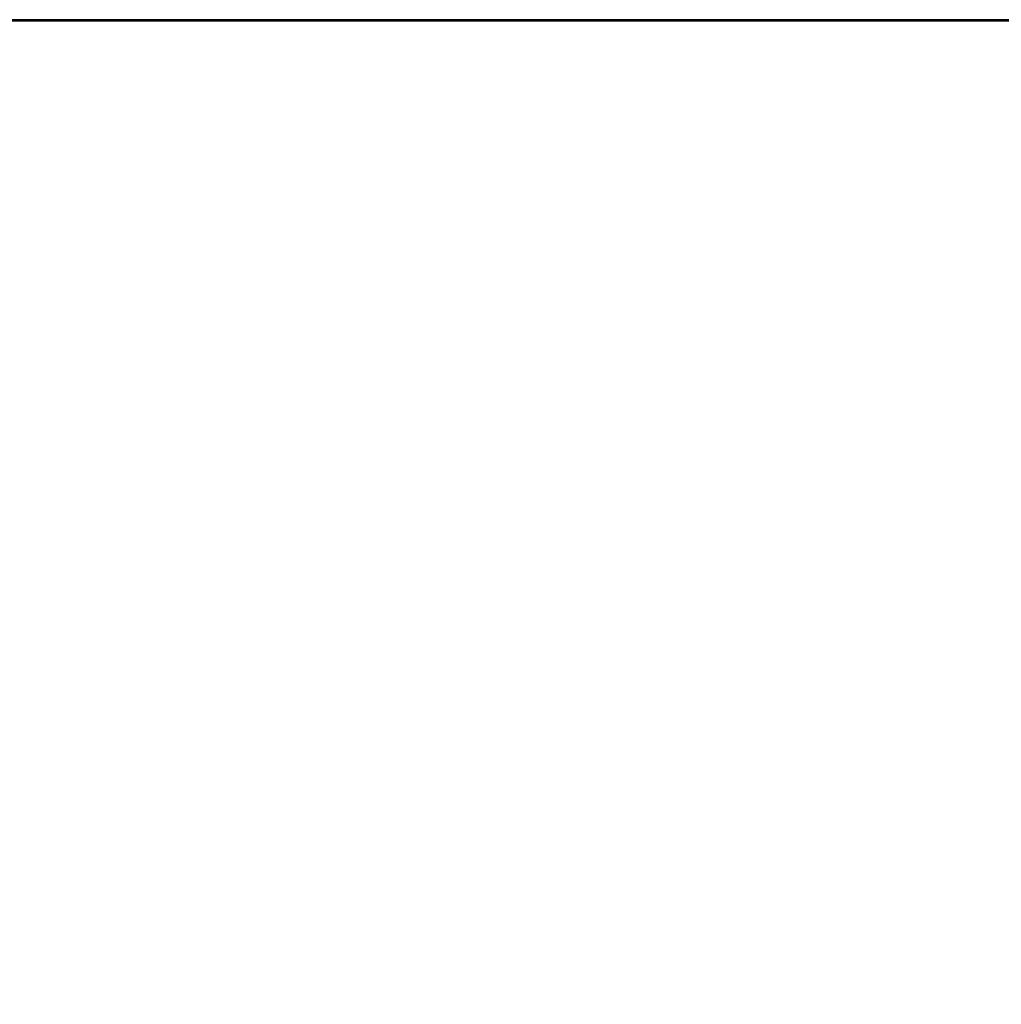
# Model space of a CAD drawing. Extents: x -4.8 to 35.9, y -3 to 20.9.
# Tile 5 of 256: x 4.7 to 14.2, y 9.5 to 19. Entities that reach past the tile are written whole.
import ezdxf

# ---------------------------------------------------------------- set-up
doc = ezdxf.new("R2010")
doc.units = 0

# ---------------------------------------------------------------- blocks, each defined once
blk = doc.blocks.new('Box-3c4d2b6c-345c-4a9f-bae7-f22663a53136')
at = {"color": 253, "linetype": 'Continuous', "true_color": 0xa0a0a0, "transparency": 33554687}
mesh = blk.add_polyface(dxfattribs=at)
corners = [(0, 18.99), (21.6, 18.99), (21.6, 19), (0, 19), (0, 18.99, 11.5), (21.6, 18.99, 11.5), (21.6, 19, 11.5), (0, 19, 11.5)]
mesh.append_faces([[corners[k] for k in face] for face in [(0, 1, 2, 3), (4, 5, 6, 7), (0, 1, 5, 4), (1, 2, 6, 5), (2, 3, 7, 6), (3, 0, 4, 7)]], dxfattribs={"color": 253})
blk = doc.blocks.new('Box-9c5aac30-f8ae-4034-90b2-d7c4fc0b7434')
at = {"color": 253, "linetype": 'Continuous', "true_color": 0xa0a0a0, "transparency": 33554687}
mesh = blk.add_polyface(dxfattribs=at)
corners = [(0, 0), (34, 0), (34, 19), (0, 19), (0, 0, 0.01), (34, 0, 0.01), (34, 19, 0.01), (0, 19, 0.01)]
mesh.append_faces([[corners[k] for k in face] for face in [(0, 1, 2, 3), (4, 5, 6, 7), (0, 1, 5, 4), (1, 2, 6, 5), (2, 3, 7, 6), (3, 0, 4, 7)]], dxfattribs={"color": 253})
blk = doc.blocks.new('Box-2bf854d7-3f64-4721-a526-d72fa3e3e497')
at = {"color": 253, "linetype": 'Continuous', "true_color": 0xa0a0a0, "transparency": 33554687}
mesh = blk.add_polyface(dxfattribs=at)
corners = [(0, 0), (34, 0), (34, 19), (0, 19), (0, 0, 0.01), (34, 0, 0.01), (34, 19, 0.01), (0, 19, 0.01)]
mesh.append_faces([[corners[k] for k in face] for face in [(0, 1, 2, 3), (4, 5, 6, 7), (0, 1, 5, 4), (1, 2, 6, 5), (2, 3, 7, 6), (3, 0, 4, 7)]], dxfattribs={"color": 253})
blk = doc.blocks.new('ForwardOpening-e0cfd358-e08c-48de-8853-a634d9d37aef')
at = {"linetype": 'Continuous', "transparency": 33554687}
blk.add_blockref('Box-3c4d2b6c-345c-4a9f-bae7-f22663a53136', (0, 0), dxfattribs=at)
blk = doc.blocks.new('b8be9b5a-3320-4f0e-bbbc-f388bb5e2de7')
at = {"linetype": 'Continuous', "transparency": 33554687}
for name, p in [('ForwardOpening-e0cfd358-e08c-48de-8853-a634d9d37aef', (0, 0)), ('Box-3c4d2b6c-345c-4a9f-bae7-f22663a53136', (0, 0)), ('Box-9c5aac30-f8ae-4034-90b2-d7c4fc0b7434', (0, 0)), ('Box-2bf854d7-3f64-4721-a526-d72fa3e3e497', (0, 0, 11.49))]:
    blk.add_blockref(name, p, dxfattribs=at)
blk = doc.blocks.new('008a4192-8c0a-4d11-a3e0-f67c3f4d5a44')
at = {"linetype": 'Continuous', "transparency": 33554687}
blk.add_blockref('b8be9b5a-3320-4f0e-bbbc-f388bb5e2de7', (0, 0), dxfattribs=at)

msp = doc.modelspace()

# ---------------------------------------------------------------- block references
at = {"transparency": 33554687}
msp.add_blockref('008a4192-8c0a-4d11-a3e0-f67c3f4d5a44', (0, 0), dxfattribs=at)

doc.saveas('drawing.dxf')
